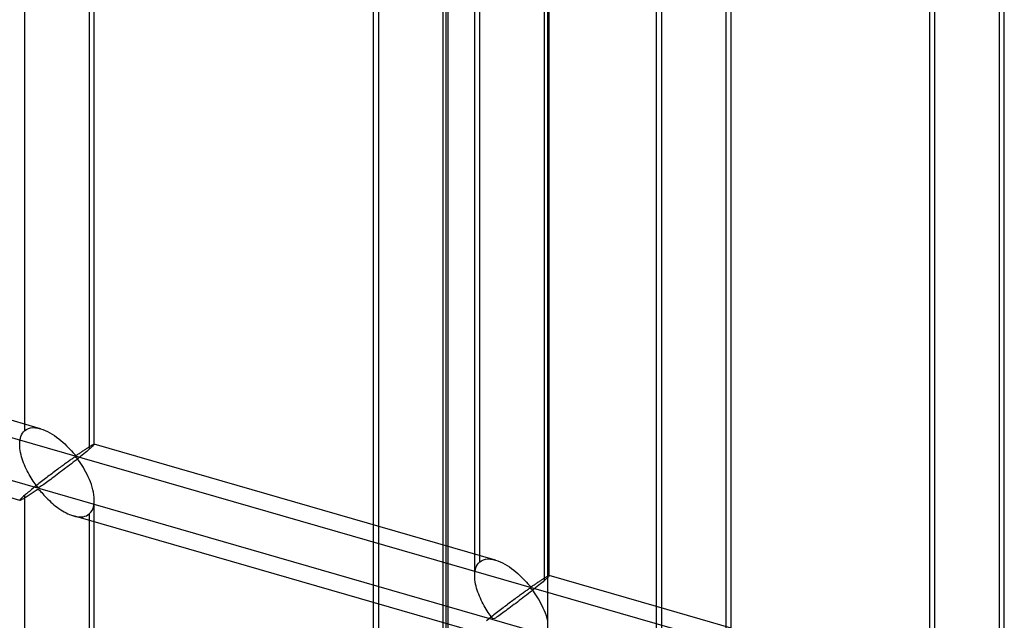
# Model space of a CAD drawing. Header units: millimetres. Extents: x -527 to 557, y -623 to 637.
# Tile 61 of 80: x 491 to 557, y 5 to 45. Entities that reach past the tile are written whole.
import ezdxf

# ---------------------------------------------------------------- set-up
doc = ezdxf.new("R2010")
doc.units = ezdxf.units.MM
doc.layers.add('MAIN-1', color=7, linetype='Continuous')
doc.layers.add('MAIN-2', color=7, linetype='Continuous')

msp = doc.modelspace()

# ---------------------------------------------------------------- linework, layer by layer
at = {"layer": 'MAIN-1'}
for p, q in [((526.542, 395.04), (526.542, -393.043)), ((556.81, 118.134), (556.81, -3.709)), ((557.145, -3.084), (557.145, 118.749)), ((552.147, -1.27), (552.147, 113.349)), ((538.51, -19.557), (538.51, 102.286)), ((538.845, -17.91), (538.845, 101.888)), ((533.847, -17.851), (533.847, 97.5)), ((526.653, 7.532), (526.653, 91.271)), ((526.577, 7.433), (526.542, 7.398)), ((526.605, 7.463), (526.577, 7.433)), ((526.627, 7.488), (526.605, 7.463)), ((526.642, 7.508), (526.627, 7.488)), ((526.651, 7.523), (526.642, 7.508)), ((526.653, 7.533), (526.651, 7.523)), ((533.847, 5.461), (526.653, 7.537))]:
    msp.add_line(p, q, dxfattribs=at)
at = {"layer": 'MAIN-2'}
for p, q in [((519.711, 389.795), (519.711, -389.628)), ((-175.896, 209.187), (555.896, -2.063)), ((526.542, 3.524), (-176.231, 206.397)), ((491.499, 17.249), (491.499, 134.884)), ((496.162, 16.334), (496.162, 134.549)), ((495.827, 133.634), (495.827, 15.999)), ((521.99, 8.447), (521.99, 126.082)), ((521.655, 7.532), (521.655, 125.747)), ((526.319, 124.832), (526.319, 7.197)), ((552.482, -0.356), (552.482, 117.28)), ((534.182, 103.535), (534.182, -18.308)), ((515.207, 87.102), (515.207, -34.74)), ((519.535, -35.99), (519.535, 85.853)), ((514.872, -34.343), (514.872, 85.455)), ((519.87, -34.343), (519.87, 85.455)), ((492.556, 17.381), (465.666, 25.143)), ((491.169, 12.577), (464.279, 20.339)), ((491.351, 17.078), (491.42, 17.169)), ((491.42, 17.169), (491.499, 17.249)), ((491.499, 17.249), (491.615, 17.332)), ((491.615, 17.332), (491.747, 17.394)), ((491.747, 17.394), (491.893, 17.433)), ((491.893, 17.433), (492.049, 17.45)), ((492.049, 17.45), (492.215, 17.446)), ((492.215, 17.446), (492.388, 17.421)), ((492.388, 17.421), (492.564, 17.378)), ((492.564, 17.378), (492.723, 17.325)), ((492.723, 17.325), (492.881, 17.261)), ((492.881, 17.261), (493.035, 17.188)), ((493.035, 17.188), (493.188, 17.106)), ((491.168, 16.466), (491.183, 16.605)), ((491.183, 16.605), (491.208, 16.737)), ((491.208, 16.737), (491.245, 16.861)), ((491.245, 16.861), (491.292, 16.975)), ((491.292, 16.975), (491.351, 17.078)), ((493.188, 17.106), (493.34, 17.015)), ((493.34, 17.015), (493.49, 16.916)), ((493.49, 16.916), (493.637, 16.811)), ((493.637, 16.811), (493.781, 16.701)), ((493.781, 16.701), (493.92, 16.588)), ((493.92, 16.588), (494.053, 16.472)), ((491.164, 16.321), (491.168, 16.466)), ((491.169, 16.186), (491.164, 16.321)), ((491.181, 16.049), (491.169, 16.186)), ((491.2, 15.911), (491.181, 16.049)), ((491.226, 15.774), (491.2, 15.911)), ((494.053, 16.472), (494.18, 16.355)), ((494.18, 16.355), (494.303, 16.236)), ((494.303, 16.236), (494.419, 16.119)), ((494.419, 16.119), (494.527, 16.004)), ((494.527, 16.004), (494.628, 15.893)), ((494.628, 15.893), (494.721, 15.787)), ((495.305, 15.821), (495.354, 15.854)), ((495.354, 15.854), (495.403, 15.887)), ((495.403, 15.887), (495.452, 15.92)), ((495.452, 15.92), (495.5, 15.953)), ((495.5, 15.953), (495.548, 15.985)), ((495.548, 15.985), (495.595, 16.017)), ((495.66, 15.856), (495.564, 15.777)), ((495.595, 16.017), (495.642, 16.047)), ((495.642, 16.047), (495.688, 16.077)), ((495.747, 15.931), (495.66, 15.856)), ((495.688, 16.077), (495.732, 16.106)), ((495.732, 16.106), (495.776, 16.134)), ((495.827, 15.999), (495.747, 15.931)), ((495.776, 16.134), (495.818, 16.161)), ((495.818, 16.161), (495.858, 16.187)), ((495.886, 16.05), (495.827, 15.999)), ((495.858, 16.187), (495.896, 16.21)), ((495.939, 16.098), (495.886, 16.05)), ((495.896, 16.21), (495.933, 16.233)), ((495.933, 16.233), (495.967, 16.253)), ((495.987, 16.141), (495.939, 16.098)), ((495.967, 16.253), (495.999, 16.272)), ((496.029, 16.18), (495.987, 16.141)), ((495.999, 16.272), (496.029, 16.288)), ((496.029, 16.288), (496.055, 16.303)), ((496.066, 16.216), (496.029, 16.18)), ((496.055, 16.303), (496.08, 16.315)), ((496.096, 16.246), (496.066, 16.216)), ((496.08, 16.315), (496.101, 16.325)), ((496.121, 16.273), (496.096, 16.246)), ((496.101, 16.325), (496.12, 16.333)), ((496.12, 16.333), (496.135, 16.339)), ((496.14, 16.295), (496.121, 16.273)), ((496.135, 16.339), (496.148, 16.341)), ((496.153, 16.312), (496.14, 16.295)), ((496.148, 16.341), (496.156, 16.341)), ((496.16, 16.326), (496.153, 16.312)), ((496.156, 16.341), (496.158, 16.341)), ((523.047, 8.578), (496.157, 16.341)), ((496.158, 16.341), (496.159, 16.34)), ((496.159, 16.34), (496.16, 16.339)), ((496.16, 16.339), (496.161, 16.338)), ((496.162, 16.335), (496.16, 16.326)), ((496.161, 16.338), (496.162, 16.337)), ((496.162, 16.337), (496.162, 16.335)), ((491.256, 15.637), (491.226, 15.774)), ((491.292, 15.501), (491.256, 15.637)), ((491.334, 15.364), (491.292, 15.501)), ((491.379, 15.227), (491.334, 15.364)), ((491.43, 15.09), (491.379, 15.227)), ((494.425, 15.186), (494.362, 15.14)), ((494.485, 15.229), (494.425, 15.186)), ((494.543, 15.27), (494.485, 15.229)), ((494.599, 15.31), (494.543, 15.27)), ((494.652, 15.347), (494.599, 15.31)), ((494.704, 15.382), (494.652, 15.347)), ((494.753, 15.415), (494.704, 15.382)), ((494.721, 15.787), (494.809, 15.689)), ((494.8, 15.445), (494.753, 15.415)), ((494.882, 15.228), (494.758, 15.131)), ((494.849, 15.471), (494.8, 15.445)), ((494.809, 15.689), (494.913, 15.602)), ((494.913, 15.48), (494.849, 15.471)), ((495.005, 15.325), (494.882, 15.228)), ((494.913, 15.602), (494.977, 15.611)), ((495.013, 15.392), (494.913, 15.48)), ((494.977, 15.611), (495.024, 15.635)), ((495.125, 15.421), (495.005, 15.325)), ((495.093, 15.288), (495.013, 15.392)), ((495.024, 15.635), (495.069, 15.663)), ((495.069, 15.663), (495.115, 15.693)), ((495.176, 15.174), (495.093, 15.288)), ((495.115, 15.693), (495.161, 15.724)), ((495.242, 15.514), (495.125, 15.421)), ((495.161, 15.724), (495.209, 15.756)), ((495.209, 15.756), (495.256, 15.788)), ((495.355, 15.605), (495.242, 15.514)), ((495.256, 15.788), (495.305, 15.821)), ((495.463, 15.693), (495.355, 15.605)), ((495.564, 15.777), (495.463, 15.693)), ((491.484, 14.954), (491.43, 15.09)), ((491.541, 14.82), (491.484, 14.954)), ((491.602, 14.689), (491.541, 14.82)), ((491.664, 14.561), (491.602, 14.689)), ((491.729, 14.436), (491.664, 14.561)), ((493.559, 14.546), (493.477, 14.485)), ((493.639, 14.607), (493.559, 14.546)), ((493.718, 14.666), (493.639, 14.607)), ((493.797, 14.724), (493.718, 14.666)), ((493.873, 14.781), (493.797, 14.724)), ((493.948, 14.837), (493.873, 14.781)), ((494.028, 14.568), (493.909, 14.479)), ((494.022, 14.891), (493.948, 14.837)), ((494.093, 14.944), (494.022, 14.891)), ((494.147, 14.659), (494.028, 14.568)), ((494.163, 14.995), (494.093, 14.944)), ((494.267, 14.75), (494.147, 14.659)), ((494.231, 15.045), (494.163, 14.995)), ((494.298, 15.093), (494.231, 15.045)), ((494.387, 14.843), (494.267, 14.75)), ((494.362, 15.14), (494.298, 15.093)), ((494.509, 14.937), (494.387, 14.843)), ((494.634, 15.034), (494.509, 14.937)), ((494.758, 15.131), (494.634, 15.034)), ((495.259, 15.05), (495.176, 15.174)), ((495.345, 14.917), (495.259, 15.05)), ((495.432, 14.776), (495.345, 14.917)), ((495.518, 14.628), (495.432, 14.776)), ((495.601, 14.474), (495.518, 14.628)), ((491.795, 14.314), (491.729, 14.436)), ((491.862, 14.196), (491.795, 14.314)), ((491.931, 14.082), (491.862, 14.196)), ((491.999, 13.972), (491.931, 14.082)), ((492.066, 13.868), (491.999, 13.972)), ((492.133, 13.769), (492.066, 13.868)), ((492.719, 13.904), (492.631, 13.836)), ((492.806, 13.972), (492.719, 13.904)), ((492.892, 14.038), (492.806, 13.972)), ((492.977, 14.104), (492.892, 14.038)), ((493.061, 14.169), (492.977, 14.104)), ((493.146, 13.91), (493.05, 13.84)), ((493.145, 14.233), (493.061, 14.169)), ((493.229, 14.296), (493.145, 14.233)), ((493.245, 13.983), (493.146, 13.91)), ((493.312, 14.36), (493.229, 14.296)), ((493.348, 14.059), (493.245, 13.983)), ((493.395, 14.423), (493.312, 14.36)), ((493.455, 14.138), (493.348, 14.059)), ((493.477, 14.485), (493.395, 14.423)), ((493.565, 14.22), (493.455, 14.138)), ((493.678, 14.304), (493.565, 14.22)), ((493.793, 14.39), (493.678, 14.304)), ((493.909, 14.479), (493.793, 14.39)), ((495.683, 14.315), (495.601, 14.474)), ((495.761, 14.15), (495.683, 14.315)), ((495.835, 13.982), (495.761, 14.15)), ((495.903, 13.81), (495.835, 13.982)), ((491.885, 13.242), (491.812, 13.182)), ((491.961, 13.304), (491.885, 13.242)), ((492.039, 13.367), (491.961, 13.304)), ((492.119, 13.432), (492.039, 13.367)), ((492.202, 13.498), (492.119, 13.432)), ((492.198, 13.677), (492.133, 13.769)), ((492.138, 13.176), (492.203, 13.22)), ((492.262, 13.59), (492.198, 13.677)), ((492.286, 13.564), (492.202, 13.498)), ((492.203, 13.22), (492.267, 13.261)), ((492.326, 13.511), (492.262, 13.59)), ((492.267, 13.261), (492.331, 13.298)), ((492.371, 13.632), (492.286, 13.564)), ((492.405, 13.441), (492.326, 13.511)), ((492.331, 13.298), (492.414, 13.315)), ((492.457, 13.7), (492.371, 13.632)), ((492.494, 13.455), (492.405, 13.441)), ((492.414, 13.315), (492.498, 13.25)), ((492.544, 13.768), (492.457, 13.7)), ((492.562, 13.495), (492.494, 13.455)), ((492.498, 13.25), (492.566, 13.174)), ((492.631, 13.836), (492.544, 13.768)), ((492.632, 13.541), (492.562, 13.495)), ((492.706, 13.593), (492.632, 13.541)), ((492.785, 13.649), (492.706, 13.593)), ((492.868, 13.708), (492.785, 13.649)), ((492.957, 13.772), (492.868, 13.708)), ((493.05, 13.84), (492.957, 13.772)), ((495.966, 13.637), (495.903, 13.81)), ((496.021, 13.463), (495.966, 13.637)), ((496.068, 13.29), (496.021, 13.463)), ((496.106, 13.117), (496.068, 13.29)), ((491.168, 12.596), (491.164, 12.583)), ((491.164, 12.583), (491.164, 12.581)), ((491.164, 12.581), (491.165, 12.58)), ((491.165, 12.58), (491.166, 12.579)), ((491.166, 12.579), (491.167, 12.578)), ((491.167, 12.578), (491.168, 12.577)), ((491.183, 12.618), (491.168, 12.596)), ((491.168, 12.577), (491.17, 12.576)), ((491.17, 12.576), (491.183, 12.577)), ((491.208, 12.648), (491.183, 12.618)), ((491.183, 12.577), (491.203, 12.583)), ((491.203, 12.583), (491.229, 12.594)), ((491.245, 12.686), (491.208, 12.648)), ((491.229, 12.594), (491.26, 12.609)), ((491.292, 12.733), (491.245, 12.686)), ((491.26, 12.609), (491.296, 12.629)), ((491.351, 12.787), (491.292, 12.733)), ((491.296, 12.629), (491.338, 12.652)), ((491.338, 12.652), (491.384, 12.68)), ((491.42, 12.849), (491.351, 12.787)), ((491.384, 12.68), (491.435, 12.71)), ((491.499, 12.919), (491.42, 12.849)), ((491.435, 12.71), (491.489, 12.744)), ((491.489, 12.744), (491.547, 12.781)), ((491.554, 12.966), (491.499, 12.919)), ((491.499, -104.717), (491.499, 12.919)), ((491.547, 12.781), (491.608, 12.82)), ((491.613, 13.016), (491.554, 12.966)), ((491.608, 12.82), (491.67, 12.861)), ((491.676, 13.069), (491.613, 13.016)), ((491.67, 12.861), (491.735, 12.904)), ((491.742, 13.125), (491.676, 13.069)), ((491.735, 12.904), (491.801, 12.948)), ((491.812, 13.182), (491.742, 13.125)), ((491.801, 12.948), (491.868, 12.993)), ((491.868, 12.993), (491.936, 13.039)), ((491.936, 13.039), (492.005, 13.085)), ((492.005, 13.085), (492.072, 13.131)), ((492.072, 13.131), (492.138, 13.176)), ((492.566, 13.174), (492.637, 13.095)), ((492.637, 13.095), (492.711, 13.011)), ((492.711, 13.011), (492.79, 12.924)), ((492.79, 12.924), (492.874, 12.835)), ((492.874, 12.835), (492.962, 12.743)), ((492.962, 12.743), (493.055, 12.65)), ((493.055, 12.65), (493.151, 12.558)), ((493.151, 12.558), (493.251, 12.466)), ((496.136, 12.942), (496.106, 13.117)), ((496.155, 12.768), (496.136, 12.942)), ((496.154, 12.405), (496.162, 12.597)), ((496.162, 12.597), (496.155, 12.768)), ((496.162, -105.631), (496.162, 12.584)), ((493.251, 12.466), (493.354, 12.375)), ((493.354, 12.375), (493.46, 12.285)), ((493.46, 12.285), (493.57, 12.197)), ((493.57, 12.197), (493.683, 12.111)), ((493.683, 12.111), (493.798, 12.028)), ((493.798, 12.028), (493.914, 11.949)), ((493.914, 11.949), (494.033, 11.874)), ((495.931, 11.777), (496.016, 11.907)), ((496.016, 11.907), (496.082, 12.057)), ((496.082, 12.057), (496.128, 12.224)), ((496.128, 12.224), (496.154, 12.405)), ((494.033, 11.874), (494.152, 11.805)), ((494.152, 11.805), (494.271, 11.74)), ((494.271, 11.74), (494.391, 11.681)), ((494.391, 11.681), (494.513, 11.628)), ((494.513, 11.628), (494.637, 11.58)), ((494.637, 11.58), (494.762, 11.54)), ((494.762, 11.54), (494.899, 11.504)), ((521.661, 3.775), (494.77, 11.537)), ((494.899, 11.504), (495.035, 11.48)), ((495.035, 11.48), (495.167, 11.468)), ((495.167, 11.468), (495.295, 11.468)), ((495.295, 11.468), (495.417, 11.482)), ((495.417, 11.482), (495.532, 11.508)), ((495.532, 11.508), (495.64, 11.549)), ((495.64, 11.549), (495.738, 11.603)), ((495.738, 11.603), (495.827, 11.669)), ((495.827, 11.669), (495.931, 11.777)), ((495.827, 11.669), (495.827, -105.966)), ((522.107, 8.53), (522.238, 8.591)), ((522.238, 8.591), (522.384, 8.631)), ((522.384, 8.631), (522.541, 8.648)), ((522.541, 8.648), (522.707, 8.644)), ((522.707, 8.644), (522.879, 8.619)), ((522.879, 8.619), (523.056, 8.576)), ((521.674, 7.803), (521.7, 7.935)), ((521.7, 7.935), (521.736, 8.058)), ((521.736, 8.058), (521.783, 8.173)), ((521.783, 8.173), (521.842, 8.276)), ((521.842, 8.276), (521.911, 8.367)), ((521.911, 8.367), (521.99, 8.447)), ((521.99, 8.447), (522.107, 8.53)), ((523.056, 8.576), (523.215, 8.523)), ((523.215, 8.523), (523.372, 8.459)), ((523.372, 8.459), (523.527, 8.386)), ((523.527, 8.386), (523.679, 8.303)), ((523.679, 8.303), (523.831, 8.213)), ((523.831, 8.213), (523.981, 8.114)), ((523.981, 8.114), (524.128, 8.009)), ((524.128, 8.009), (524.272, 7.899)), ((521.655, 7.519), (521.66, 7.663)), ((521.66, 7.384), (521.655, 7.519)), ((521.66, 7.663), (521.674, 7.803)), ((521.673, 7.247), (521.66, 7.384)), ((524.272, 7.899), (524.411, 7.786)), ((524.411, 7.786), (524.544, 7.67)), ((524.544, 7.67), (524.672, 7.553)), ((524.672, 7.553), (524.794, 7.434)), ((524.794, 7.434), (524.91, 7.316)), ((524.91, 7.316), (525.019, 7.201)), ((526.133, 7.245), (526.179, 7.275)), ((526.179, 7.275), (526.223, 7.304)), ((526.223, 7.304), (526.267, 7.332)), ((526.267, 7.332), (526.309, 7.359)), ((526.309, 7.359), (526.349, 7.385)), ((526.349, 7.385), (526.388, 7.408)), ((526.405, 7.273), (526.364, 7.236)), ((526.388, 7.408), (526.424, 7.431)), ((526.444, 7.308), (526.405, 7.273)), ((526.424, 7.431), (526.458, 7.451)), ((526.48, 7.341), (526.444, 7.308)), ((526.458, 7.451), (526.49, 7.47)), ((526.512, 7.371), (526.48, 7.341)), ((526.49, 7.47), (526.52, 7.486)), ((526.542, 7.398), (526.512, 7.371)), ((526.52, 7.486), (526.547, 7.501)), ((526.547, 7.501), (526.571, 7.513)), ((526.571, 7.513), (526.592, 7.523)), ((526.592, 7.523), (526.611, 7.531)), ((526.611, 7.531), (526.627, 7.536)), ((526.627, 7.536), (526.639, 7.539)), ((526.639, 7.539), (526.648, 7.539)), ((526.648, 7.539), (526.649, 7.539)), ((526.653, 7.537), (526.648, 7.539)), ((526.649, 7.539), (526.651, 7.538)), ((526.651, 7.538), (526.652, 7.537)), ((526.652, 7.537), (526.652, 7.536)), ((526.652, 7.536), (526.653, 7.534)), ((526.653, 7.534), (526.653, 7.533)), ((521.692, 7.109), (521.673, 7.247)), ((521.717, 6.972), (521.692, 7.109)), ((521.748, 6.835), (521.717, 6.972)), ((521.784, 6.699), (521.748, 6.835)), ((521.825, 6.562), (521.784, 6.699)), ((525.019, 7.201), (525.119, 7.091)), ((525.119, 7.091), (525.213, 6.985)), ((525.244, 6.613), (525.195, 6.58)), ((525.213, 6.985), (525.3, 6.886)), ((525.292, 6.643), (525.244, 6.613)), ((525.34, 6.669), (525.292, 6.643)), ((525.3, 6.886), (525.404, 6.8)), ((525.404, 6.678), (525.34, 6.669)), ((525.404, 6.8), (525.468, 6.809)), ((525.504, 6.589), (525.404, 6.678)), ((525.468, 6.809), (525.515, 6.833)), ((525.617, 6.619), (525.496, 6.523)), ((525.515, 6.833), (525.56, 6.861)), ((525.56, 6.861), (525.606, 6.891)), ((525.606, 6.891), (525.653, 6.922)), ((525.734, 6.712), (525.617, 6.619)), ((525.653, 6.922), (525.7, 6.953)), ((525.7, 6.953), (525.748, 6.986)), ((525.846, 6.803), (525.734, 6.712)), ((525.748, 6.986), (525.796, 7.019)), ((525.796, 7.019), (525.845, 7.052)), ((525.845, 7.052), (525.894, 7.085)), ((525.954, 6.891), (525.846, 6.803)), ((525.894, 7.085), (525.943, 7.118)), ((525.943, 7.118), (525.992, 7.151)), ((526.056, 6.975), (525.954, 6.891)), ((525.992, 7.151), (526.04, 7.183)), ((526.04, 7.183), (526.087, 7.215)), ((526.151, 7.054), (526.056, 6.975)), ((526.087, 7.215), (526.133, 7.245)), ((526.239, 7.128), (526.151, 7.054)), ((526.319, 7.197), (526.239, 7.128)), ((526.364, 7.236), (526.319, 7.197)), ((521.871, 6.424), (521.825, 6.562)), ((521.921, 6.288), (521.871, 6.424)), ((521.975, 6.152), (521.921, 6.288)), ((522.033, 6.018), (521.975, 6.152)), ((522.093, 5.887), (522.033, 6.018)), ((524.365, 5.979), (524.288, 5.922)), ((524.44, 6.035), (524.365, 5.979)), ((524.513, 6.089), (524.44, 6.035)), ((524.584, 6.142), (524.513, 6.089)), ((524.654, 6.193), (524.584, 6.142)), ((524.758, 5.948), (524.638, 5.857)), ((524.722, 6.243), (524.654, 6.193)), ((524.789, 6.291), (524.722, 6.243)), ((524.878, 6.041), (524.758, 5.948)), ((524.854, 6.338), (524.789, 6.291)), ((524.916, 6.384), (524.854, 6.338)), ((525.001, 6.135), (524.878, 6.041)), ((524.977, 6.427), (524.916, 6.384)), ((525.035, 6.468), (524.977, 6.427)), ((525.125, 6.231), (525.001, 6.135)), ((525.09, 6.508), (525.035, 6.468)), ((525.144, 6.545), (525.09, 6.508)), ((525.25, 6.329), (525.125, 6.231)), ((525.195, 6.58), (525.144, 6.545)), ((525.374, 6.426), (525.25, 6.329)), ((525.496, 6.523), (525.374, 6.426)), ((525.585, 6.486), (525.504, 6.589)), ((525.667, 6.372), (525.585, 6.486)), ((525.751, 6.248), (525.667, 6.372)), ((525.837, 6.115), (525.751, 6.248)), ((525.923, 5.974), (525.837, 6.115)), ((526.009, 5.826), (525.923, 5.974)), ((522.156, 5.758), (522.093, 5.887)), ((522.22, 5.633), (522.156, 5.758)), ((522.286, 5.512), (522.22, 5.633)), ((522.354, 5.394), (522.286, 5.512)), ((522.422, 5.28), (522.354, 5.394)), ((522.49, 5.17), (522.422, 5.28)), ((523.468, 5.302), (523.383, 5.236)), ((523.552, 5.366), (523.468, 5.302)), ((523.636, 5.431), (523.552, 5.366)), ((523.72, 5.494), (523.636, 5.431)), ((523.803, 5.558), (523.72, 5.494)), ((523.886, 5.621), (523.803, 5.558)), ((523.946, 5.336), (523.84, 5.257)), ((523.968, 5.683), (523.886, 5.621)), ((524.056, 5.418), (523.946, 5.336)), ((524.05, 5.744), (523.968, 5.683)), ((524.13, 5.804), (524.05, 5.744)), ((524.169, 5.502), (524.056, 5.418)), ((524.21, 5.864), (524.13, 5.804)), ((524.284, 5.588), (524.169, 5.502)), ((524.288, 5.922), (524.21, 5.864)), ((524.401, 5.676), (524.284, 5.588)), ((524.519, 5.766), (524.401, 5.676)), ((524.638, 5.857), (524.519, 5.766)), ((526.093, 5.672), (526.009, 5.826)), ((526.174, 5.513), (526.093, 5.672)), ((526.252, 5.348), (526.174, 5.513)), ((526.326, 5.18), (526.252, 5.348)), ((538.845, 4.018), (533.847, 5.461)), ((522.558, 5.066), (522.49, 5.17)), ((522.611, 4.63), (522.53, 4.565)), ((522.624, 4.967), (522.558, 5.066)), ((522.693, 4.695), (522.611, 4.63)), ((522.69, 4.875), (522.624, 4.967)), ((522.753, 4.788), (522.69, 4.875)), ((522.777, 4.762), (522.693, 4.695)), ((522.817, 4.709), (522.753, 4.788)), ((522.862, 4.83), (522.777, 4.762)), ((522.896, 4.639), (522.817, 4.709)), ((522.948, 4.898), (522.862, 4.83)), ((522.985, 4.653), (522.896, 4.639)), ((523.035, 4.966), (522.948, 4.898)), ((523.053, 4.693), (522.985, 4.653)), ((523.123, 5.034), (523.035, 4.966)), ((523.123, 4.739), (523.053, 4.693)), ((523.21, 5.102), (523.123, 5.034)), ((523.197, 4.791), (523.123, 4.739)), ((523.276, 4.847), (523.197, 4.791)), ((523.297, 5.17), (523.21, 5.102)), ((523.36, 4.906), (523.276, 4.847)), ((523.383, 5.236), (523.297, 5.17)), ((523.448, 4.97), (523.36, 4.906)), ((523.541, 5.037), (523.448, 4.97)), ((523.637, 5.108), (523.541, 5.037)), ((523.737, 5.181), (523.637, 5.108)), ((523.84, 5.257), (523.737, 5.181)), ((526.395, 5.008), (526.326, 5.18)), ((526.457, 4.834), (526.395, 5.008)), ((526.512, 4.661), (526.457, 4.834)), ((526.559, 4.487), (526.512, 4.661)), ((522.53, 4.565), (522.452, 4.502))]:
    msp.add_line(p, q, dxfattribs=at)

doc.saveas('drawing.dxf')
